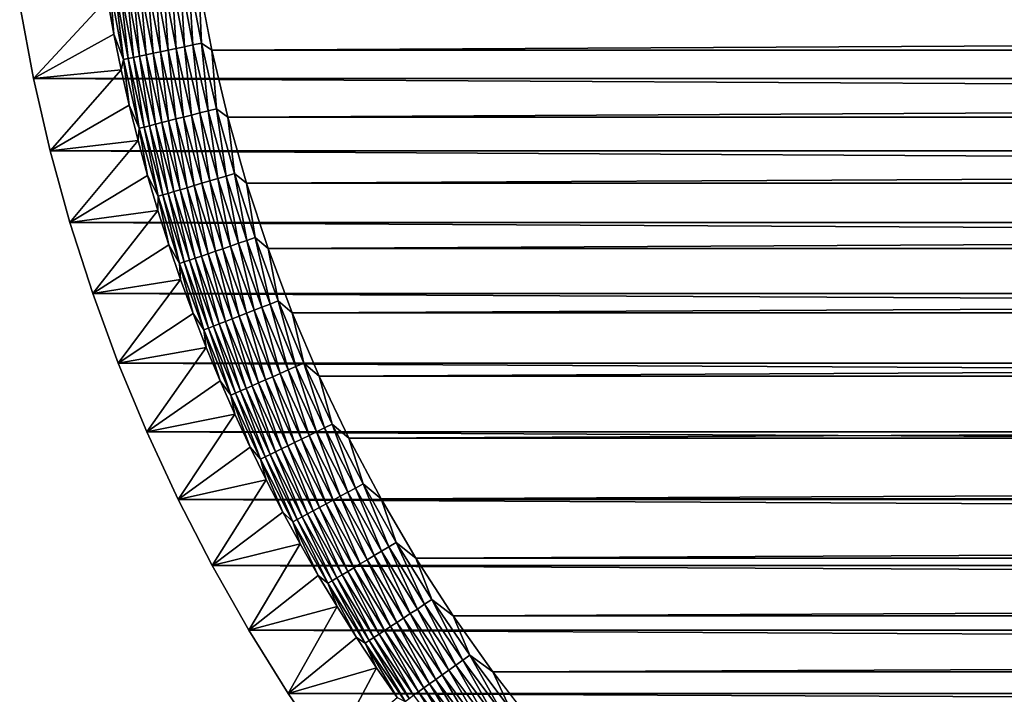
# Model space of a CAD drawing. Extents: x -260 to 260, y -882 to 882.
# Tile 2 of 234: x -260 to -222, y -851 to -824. Entities that reach past the tile are written whole.
import ezdxf

# ---------------------------------------------------------------- set-up
doc = ezdxf.new("R2010")
doc.units = 0
doc.header["$LTSCALE"] = 21.359881
for name, color, linetype in [('1', 7, 'CONTINUOUS'), ('2', 7, 'CONTINUOUS'), ('40', 7, 'CONTINUOUS'), ('59', 7, 'CONTINUOUS')]:
    doc.layers.add(name, color=color, linetype=linetype)

msp = doc.modelspace()

# ---------------------------------------------------------------- linework, layer by layer
at = {"layer": '1', "color": 7, "linetype": 'CONTINUOUS'}
for points in [[(-252.121, -825.673), (252.625, -823.067), (-252.625, -823.067), (-252.121, -825.673)], [(252.121, -825.673), (252.625, -823.067), (-252.121, -825.673), (252.121, -825.673)], [(-251.507, -828.255), (252.121, -825.673), (-252.121, -825.673), (-251.507, -828.255)], [(251.507, -828.255), (252.121, -825.673), (-251.507, -828.255), (251.507, -828.255)], [(-250.784, -830.809), (251.507, -828.255), (-251.507, -828.255), (-250.784, -830.809)], [(250.784, -830.809), (251.507, -828.255), (-250.784, -830.809), (250.784, -830.809)], [(-249.953, -833.329), (250.784, -830.809), (-250.784, -830.809), (-249.953, -833.329)], [(249.953, -833.329), (250.784, -830.809), (-249.953, -833.329), (249.953, -833.329)], [(-249.016, -835.813), (249.953, -833.329), (-249.953, -833.329), (-249.016, -835.813)], [(249.016, -835.813), (249.953, -833.329), (-249.016, -835.813), (249.016, -835.813)], [(-247.974, -838.254), (249.016, -835.813), (-249.016, -835.813), (-247.974, -838.254)], [(247.974, -838.254), (249.016, -835.813), (-247.974, -838.254), (247.974, -838.254)], [(-246.83, -840.649), (247.974, -838.254), (-247.974, -838.254), (-246.83, -840.649)], [(246.83, -840.649), (247.974, -838.254), (-246.83, -840.649), (246.83, -840.649)], [(-245.585, -842.993), (246.83, -840.649), (-246.83, -840.649), (-245.585, -842.993)], [(245.585, -842.993), (246.83, -840.649), (-245.585, -842.993), (245.585, -842.993)], [(-244.242, -845.282), (245.585, -842.993), (-245.585, -842.993), (-244.242, -845.282)], [(244.242, -845.282), (245.585, -842.993), (-244.242, -845.282), (244.242, -845.282)], [(-242.802, -847.512), (244.242, -845.282), (-244.242, -845.282), (-242.802, -847.512)], [(242.802, -847.512), (244.242, -845.282), (-242.802, -847.512), (242.802, -847.512)], [(-241.27, -849.679), (242.802, -847.512), (-242.802, -847.512), (-241.27, -849.679)], [(241.27, -849.679), (242.802, -847.512), (-241.27, -849.679), (241.27, -849.679)], [(-239.646, -851.779), (241.27, -849.679), (-241.27, -849.679), (-239.646, -851.779)], [(239.646, -851.779), (241.27, -849.679), (-239.646, -851.779), (239.646, -851.779)]]:
    msp.add_3dface(points, dxfattribs=at)
at = {"layer": '2', "color": 7, "linetype": 'CONTINUOUS'}
for points in [[(-259.008, -826.76, -9), (-259.54, -823.937, -9), (259.008, -826.76, -9), (-259.008, -826.76, -9)], [(259.008, -826.76, -9), (-259.54, -823.937, -9), (259.54, -823.937, -9), (259.008, -826.76, -9)], [(-258.361, -829.558, -9), (-259.008, -826.76, -9), (258.361, -829.558, -9), (-258.361, -829.558, -9)], [(258.361, -829.558, -9), (-259.008, -826.76, -9), (259.008, -826.76, -9), (258.361, -829.558, -9)], [(-257.599, -832.327, -9), (-258.361, -829.558, -9), (257.599, -832.327, -9), (-257.599, -832.327, -9)], [(257.599, -832.327, -9), (-258.361, -829.558, -9), (258.361, -829.558, -9), (257.599, -832.327, -9)], [(-256.722, -835.062, -9), (-257.599, -832.327, -9), (256.722, -835.063, -9), (-256.722, -835.062, -9)], [(256.722, -835.063, -9), (-257.599, -832.327, -9), (257.599, -832.327, -9), (256.722, -835.063, -9)], [(-255.734, -837.759, -9), (-256.722, -835.062, -9), (255.734, -837.759, -9), (-255.734, -837.759, -9)], [(255.734, -837.759, -9), (-256.722, -835.062, -9), (256.722, -835.063, -9), (255.734, -837.759, -9)], [(-254.635, -840.413, -9), (-255.734, -837.759, -9), (254.635, -840.413, -9), (-254.635, -840.413, -9)], [(254.635, -840.413, -9), (-255.734, -837.759, -9), (255.734, -837.759, -9), (254.635, -840.413, -9)], [(-253.427, -843.018, -9), (-254.635, -840.413, -9), (253.427, -843.019, -9), (-253.427, -843.018, -9)], [(253.427, -843.019, -9), (-254.635, -840.413, -9), (254.635, -840.413, -9), (253.427, -843.019, -9)], [(-252.112, -845.572, -9), (-253.427, -843.018, -9), (252.112, -845.572, -9), (-252.112, -845.572, -9)], [(252.112, -845.572, -9), (-253.427, -843.018, -9), (253.427, -843.019, -9), (252.112, -845.572, -9)], [(-250.693, -848.069, -9), (-252.112, -845.572, -9), (250.693, -848.069, -9), (-250.693, -848.069, -9)], [(250.693, -848.069, -9), (-252.112, -845.572, -9), (252.112, -845.572, -9), (250.693, -848.069, -9)], [(-249.172, -850.506, -9), (-250.693, -848.069, -9), (249.172, -850.506, -9), (-249.172, -850.506, -9)], [(249.172, -850.506, -9), (-250.693, -848.069, -9), (250.693, -848.069, -9), (249.172, -850.506, -9)], [(-247.552, -852.877, -9), (-249.172, -850.506, -9), (247.552, -852.877, -9), (-247.552, -852.877, -9)], [(247.552, -852.877, -9), (-249.172, -850.506, -9), (249.172, -850.506, -9), (247.552, -852.877, -9)]]:
    msp.add_3dface(points, dxfattribs=at)
at = {"layer": '40', "color": 7, "linetype": 'CONTINUOUS'}
for points in [[(-259.54, -823.937, -9), (-259.008, -826.76, -9), (-256.154, -823.672, -2.215), (-259.54, -823.937, -9)], [(-256.154, -823.672, -2.215), (-259.008, -826.76, -9), (-255.902, -825.052, -2.215), (-256.154, -823.672, -2.215)], [(-255.902, -825.052, -2.215), (-259.008, -826.76, -9), (-255.621, -826.427, -2.215), (-255.902, -825.052, -2.215)], [(-259.008, -826.76, -9), (-258.361, -829.558, -9), (-255.621, -826.427, -2.215), (-259.008, -826.76, -9)], [(-255.621, -826.427, -2.215), (-258.361, -829.558, -9), (-255.311, -827.795, -2.215), (-255.621, -826.427, -2.215)], [(-255.311, -827.795, -2.215), (-258.361, -829.558, -9), (-254.971, -829.157, -2.215), (-255.311, -827.795, -2.215)], [(-258.361, -829.558, -9), (-257.599, -832.327, -9), (-254.971, -829.157, -2.215), (-258.361, -829.558, -9)], [(-254.971, -829.157, -2.215), (-257.599, -832.327, -9), (-254.604, -830.511, -2.215), (-254.971, -829.157, -2.215)], [(-254.604, -830.511, -2.215), (-257.599, -832.327, -9), (-254.207, -831.857, -2.215), (-254.604, -830.511, -2.215)], [(-257.599, -832.327, -9), (-256.722, -835.062, -9), (-254.207, -831.857, -2.215), (-257.599, -832.327, -9)], [(-254.207, -831.857, -2.215), (-256.722, -835.062, -9), (-253.782, -833.194, -2.215), (-254.207, -831.857, -2.215)], [(-253.782, -833.194, -2.215), (-256.722, -835.062, -9), (-253.328, -834.522, -2.215), (-253.782, -833.194, -2.215)], [(-256.722, -835.062, -9), (-255.734, -837.759, -9), (-253.328, -834.522, -2.215), (-256.722, -835.062, -9)], [(-253.328, -834.522, -2.215), (-255.734, -837.759, -9), (-252.847, -835.84, -2.215), (-253.328, -834.522, -2.215)], [(-252.847, -835.84, -2.215), (-255.734, -837.759, -9), (-252.338, -837.147, -2.215), (-252.847, -835.84, -2.215)], [(-255.734, -837.759, -9), (-254.635, -840.413, -9), (-252.338, -837.147, -2.215), (-255.734, -837.759, -9)], [(-252.338, -837.147, -2.215), (-254.635, -840.413, -9), (-251.801, -838.444, -2.215), (-252.338, -837.147, -2.215)], [(-251.801, -838.444, -2.215), (-254.635, -840.413, -9), (-251.236, -839.729, -2.215), (-251.801, -838.444, -2.215)], [(-254.635, -840.413, -9), (-253.427, -843.018, -9), (-251.236, -839.729, -2.215), (-254.635, -840.413, -9)], [(-251.236, -839.729, -2.215), (-253.427, -843.018, -9), (-250.645, -841.001, -2.215), (-251.236, -839.729, -2.215)], [(-250.645, -841.001, -2.215), (-253.427, -843.018, -9), (-250.026, -842.26, -2.215), (-250.645, -841.001, -2.215)], [(-253.427, -843.018, -9), (-252.112, -845.572, -9), (-250.026, -842.26, -2.215), (-253.427, -843.018, -9)], [(-250.026, -842.26, -2.215), (-252.112, -845.572, -9), (-249.381, -843.507, -2.215), (-250.026, -842.26, -2.215)], [(-249.381, -843.507, -2.215), (-252.112, -845.572, -9), (-248.71, -844.739, -2.215), (-249.381, -843.507, -2.215)], [(-252.112, -845.572, -9), (-250.693, -848.069, -9), (-248.71, -844.739, -2.215), (-252.112, -845.572, -9)], [(-248.71, -844.739, -2.215), (-250.693, -848.069, -9), (-248.013, -845.956, -2.215), (-248.71, -844.739, -2.215)], [(-248.013, -845.956, -2.215), (-250.693, -848.069, -9), (-247.29, -847.159, -2.215), (-248.013, -845.956, -2.215)], [(-250.693, -848.069, -9), (-249.172, -850.506, -9), (-247.29, -847.159, -2.215), (-250.693, -848.069, -9)], [(-247.29, -847.159, -2.215), (-249.172, -850.506, -9), (-246.542, -848.346, -2.215), (-247.29, -847.159, -2.215)], [(-246.542, -848.346, -2.215), (-249.172, -850.506, -9), (-245.768, -849.517, -2.215), (-246.542, -848.346, -2.215)], [(-249.172, -850.506, -9), (-247.552, -852.877, -9), (-245.768, -849.517, -2.215), (-249.172, -850.506, -9)], [(-245.768, -849.517, -2.215), (-247.552, -852.877, -9), (-244.97, -850.671, -2.215), (-245.768, -849.517, -2.215)]]:
    msp.add_3dface(points, dxfattribs=at)
at = {"layer": '59', "color": 7, "linetype": 'CONTINUOUS'}
for points in [[(-252.855, -825.47, -0.057), (-253.004, -822.847, -0.014), (-253.338, -822.902, -0.057), (-252.855, -825.47, -0.057)], [(-252.524, -825.4, -0.014), (-252.625, -823.067), (-253.004, -822.847, -0.014), (-252.524, -825.4, -0.014)], [(-252.524, -825.4, -0.014), (-253.004, -822.847, -0.014), (-252.855, -825.47, -0.057), (-252.524, -825.4, -0.014)], [(-255.141, -825.949, -1.367), (-255.41, -823.248, -1.12), (-255.642, -823.287, -1.367), (-255.141, -825.949, -1.367)], [(-254.911, -825.901, -1.12), (-255.158, -823.206, -0.894), (-255.41, -823.248, -1.12), (-254.911, -825.901, -1.12)], [(-254.911, -825.901, -1.12), (-255.41, -823.248, -1.12), (-255.141, -825.949, -1.367), (-254.911, -825.901, -1.12)], [(-254.661, -825.848, -0.894), (-254.888, -823.161, -0.69), (-255.158, -823.206, -0.894), (-254.661, -825.848, -0.894)], [(-254.661, -825.848, -0.894), (-255.158, -823.206, -0.894), (-254.911, -825.901, -1.12), (-254.661, -825.848, -0.894)], [(-254.393, -825.792, -0.69), (-254.602, -823.113, -0.511), (-254.888, -823.161, -0.69), (-254.393, -825.792, -0.69)], [(-254.393, -825.792, -0.69), (-254.888, -823.161, -0.69), (-254.661, -825.848, -0.894), (-254.393, -825.792, -0.69)], [(-254.109, -825.732, -0.511), (-254.301, -823.063, -0.357), (-254.602, -823.113, -0.511), (-254.109, -825.732, -0.511)], [(-254.109, -825.732, -0.511), (-254.602, -823.113, -0.511), (-254.393, -825.792, -0.69), (-254.109, -825.732, -0.511)], [(-253.811, -825.67, -0.357), (-253.989, -823.011, -0.229), (-254.301, -823.063, -0.357), (-253.811, -825.67, -0.357)], [(-253.811, -825.67, -0.357), (-254.301, -823.063, -0.357), (-254.109, -825.732, -0.511), (-253.811, -825.67, -0.357)], [(-253.501, -825.605, -0.229), (-253.667, -822.957, -0.129), (-253.989, -823.011, -0.229), (-253.501, -825.605, -0.229)], [(-253.501, -825.605, -0.229), (-253.989, -823.011, -0.229), (-253.811, -825.67, -0.357), (-253.501, -825.605, -0.229)], [(-253.181, -825.538, -0.129), (-253.338, -822.902, -0.057), (-253.667, -822.957, -0.129), (-253.181, -825.538, -0.129)], [(-253.181, -825.538, -0.129), (-253.667, -822.957, -0.129), (-253.501, -825.605, -0.229), (-253.181, -825.538, -0.129)], [(-252.855, -825.47, -0.057), (-253.338, -822.902, -0.057), (-253.181, -825.538, -0.129), (-252.855, -825.47, -0.057)], [(-252.121, -825.673), (-252.625, -823.067), (-252.524, -825.4, -0.014), (-252.121, -825.673)], [(-256.154, -823.672, -2.215), (-255.902, -825.052, -2.215), (-256.04, -823.353, -1.917), (-256.154, -823.672, -2.215)], [(-255.536, -826.032, -1.917), (-255.853, -823.322, -1.633), (-256.04, -823.353, -1.917), (-255.536, -826.032, -1.917)], [(-255.902, -825.052, -2.215), (-255.536, -826.032, -1.917), (-256.04, -823.353, -1.917), (-255.902, -825.052, -2.215)], [(-255.35, -825.993, -1.633), (-255.642, -823.287, -1.367), (-255.853, -823.322, -1.633), (-255.35, -825.993, -1.633)], [(-255.35, -825.993, -1.633), (-255.853, -823.322, -1.633), (-255.536, -826.032, -1.917), (-255.35, -825.993, -1.633)], [(-255.141, -825.949, -1.367), (-255.642, -823.287, -1.367), (-255.35, -825.993, -1.633), (-255.141, -825.949, -1.367)], [(-255.902, -825.052, -2.215), (-255.621, -826.427, -2.215), (-255.536, -826.032, -1.917), (-255.902, -825.052, -2.215)], [(-252.59, -828.097, -0.129), (-252.855, -825.47, -0.057), (-253.181, -825.538, -0.129), (-252.59, -828.097, -0.129)], [(-252.266, -828.015, -0.057), (-252.524, -825.4, -0.014), (-252.855, -825.47, -0.057), (-252.266, -828.015, -0.057)], [(-252.266, -828.015, -0.057), (-252.855, -825.47, -0.057), (-252.59, -828.097, -0.129), (-252.266, -828.015, -0.057)], [(-251.938, -827.932, -0.014), (-252.121, -825.673), (-252.524, -825.4, -0.014), (-251.938, -827.932, -0.014)], [(-251.938, -827.932, -0.014), (-252.524, -825.4, -0.014), (-252.266, -828.015, -0.057), (-251.938, -827.932, -0.014)], [(-254.531, -828.588, -1.367), (-254.911, -825.901, -1.12), (-255.141, -825.949, -1.367), (-254.531, -828.588, -1.367)], [(-254.303, -828.53, -1.12), (-254.661, -825.848, -0.894), (-254.911, -825.901, -1.12), (-254.303, -828.53, -1.12)], [(-254.303, -828.53, -1.12), (-254.911, -825.901, -1.12), (-254.531, -828.588, -1.367), (-254.303, -828.53, -1.12)], [(-254.055, -828.468, -0.894), (-254.393, -825.792, -0.69), (-254.661, -825.848, -0.894), (-254.055, -828.468, -0.894)], [(-254.055, -828.468, -0.894), (-254.661, -825.848, -0.894), (-254.303, -828.53, -1.12), (-254.055, -828.468, -0.894)], [(-253.789, -828.4, -0.69), (-254.109, -825.732, -0.511), (-254.393, -825.792, -0.69), (-253.789, -828.4, -0.69)], [(-253.789, -828.4, -0.69), (-254.393, -825.792, -0.69), (-254.055, -828.468, -0.894), (-253.789, -828.4, -0.69)], [(-253.508, -828.329, -0.511), (-253.811, -825.67, -0.357), (-254.109, -825.732, -0.511), (-253.508, -828.329, -0.511)], [(-253.508, -828.329, -0.511), (-254.109, -825.732, -0.511), (-253.789, -828.4, -0.69), (-253.508, -828.329, -0.511)], [(-253.213, -828.254, -0.357), (-253.501, -825.605, -0.229), (-253.811, -825.67, -0.357), (-253.213, -828.254, -0.357)], [(-253.213, -828.254, -0.357), (-253.811, -825.67, -0.357), (-253.508, -828.329, -0.511), (-253.213, -828.254, -0.357)], [(-252.906, -828.177, -0.229), (-253.181, -825.538, -0.129), (-253.501, -825.605, -0.229), (-252.906, -828.177, -0.229)], [(-252.906, -828.177, -0.229), (-253.501, -825.605, -0.229), (-253.213, -828.254, -0.357), (-252.906, -828.177, -0.229)], [(-252.59, -828.097, -0.129), (-253.181, -825.538, -0.129), (-252.906, -828.177, -0.229), (-252.59, -828.097, -0.129)], [(-251.507, -828.255), (-252.121, -825.673), (-251.938, -827.932, -0.014), (-251.507, -828.255)], [(-255.621, -826.427, -2.215), (-255.311, -827.795, -2.215), (-255.536, -826.032, -1.917), (-255.621, -826.427, -2.215)], [(-254.922, -828.687, -1.917), (-255.35, -825.993, -1.633), (-255.536, -826.032, -1.917), (-254.922, -828.687, -1.917)], [(-255.311, -827.795, -2.215), (-254.922, -828.687, -1.917), (-255.536, -826.032, -1.917), (-255.311, -827.795, -2.215)], [(-254.738, -828.641, -1.633), (-255.141, -825.949, -1.367), (-255.35, -825.993, -1.633), (-254.738, -828.641, -1.633)], [(-254.738, -828.641, -1.633), (-255.35, -825.993, -1.633), (-254.922, -828.687, -1.917), (-254.738, -828.641, -1.633)], [(-254.531, -828.588, -1.367), (-255.141, -825.949, -1.367), (-254.738, -828.641, -1.633), (-254.531, -828.588, -1.367)], [(-255.311, -827.795, -2.215), (-254.971, -829.157, -2.215), (-254.922, -828.687, -1.917), (-255.311, -827.795, -2.215)], [(-252.508, -830.812, -0.357), (-252.906, -828.177, -0.229), (-253.213, -828.254, -0.357), (-252.508, -830.812, -0.357)], [(-252.205, -830.722, -0.229), (-252.59, -828.097, -0.129), (-252.906, -828.177, -0.229), (-252.205, -830.722, -0.229)], [(-252.205, -830.722, -0.229), (-252.906, -828.177, -0.229), (-252.508, -830.812, -0.357), (-252.205, -830.722, -0.229)], [(-251.892, -830.628, -0.129), (-252.266, -828.015, -0.057), (-252.59, -828.097, -0.129), (-251.892, -830.628, -0.129)], [(-251.892, -830.628, -0.129), (-252.59, -828.097, -0.129), (-252.205, -830.722, -0.229), (-251.892, -830.628, -0.129)], [(-251.573, -830.533, -0.057), (-251.938, -827.932, -0.014), (-252.266, -828.015, -0.057), (-251.573, -830.533, -0.057)], [(-251.573, -830.533, -0.057), (-252.266, -828.015, -0.057), (-251.892, -830.628, -0.129), (-251.573, -830.533, -0.057)], [(-251.248, -830.437, -0.014), (-251.507, -828.255), (-251.938, -827.932, -0.014), (-251.248, -830.437, -0.014)], [(-251.248, -830.437, -0.014), (-251.938, -827.932, -0.014), (-251.573, -830.533, -0.057), (-251.248, -830.437, -0.014)], [(-253.812, -831.2, -1.367), (-254.303, -828.53, -1.12), (-254.531, -828.588, -1.367), (-253.812, -831.2, -1.367)], [(-253.586, -831.133, -1.12), (-254.055, -828.468, -0.894), (-254.303, -828.53, -1.12), (-253.586, -831.133, -1.12)], [(-253.586, -831.133, -1.12), (-254.303, -828.53, -1.12), (-253.812, -831.2, -1.367), (-253.586, -831.133, -1.12)], [(-253.341, -831.06, -0.894), (-253.789, -828.4, -0.69), (-254.055, -828.468, -0.894), (-253.341, -831.06, -0.894)], [(-253.341, -831.06, -0.894), (-254.055, -828.468, -0.894), (-253.586, -831.133, -1.12), (-253.341, -831.06, -0.894)], [(-253.079, -830.982, -0.69), (-253.508, -828.329, -0.511), (-253.789, -828.4, -0.69), (-253.079, -830.982, -0.69)], [(-253.079, -830.982, -0.69), (-253.789, -828.4, -0.69), (-253.341, -831.06, -0.894), (-253.079, -830.982, -0.69)], [(-252.8, -830.899, -0.511), (-253.213, -828.254, -0.357), (-253.508, -828.329, -0.511), (-252.8, -830.899, -0.511)], [(-252.8, -830.899, -0.511), (-253.508, -828.329, -0.511), (-253.079, -830.982, -0.69), (-252.8, -830.899, -0.511)], [(-252.508, -830.812, -0.357), (-253.213, -828.254, -0.357), (-252.8, -830.899, -0.511), (-252.508, -830.812, -0.357)], [(-250.784, -830.809), (-251.507, -828.255), (-251.248, -830.437, -0.014), (-250.784, -830.809)], [(-254.971, -829.157, -2.215), (-254.604, -830.511, -2.215), (-254.922, -828.687, -1.917), (-254.971, -829.157, -2.215)], [(-254.198, -831.315, -1.917), (-254.738, -828.641, -1.633), (-254.922, -828.687, -1.917), (-254.198, -831.315, -1.917)], [(-254.604, -830.511, -2.215), (-254.198, -831.315, -1.917), (-254.922, -828.687, -1.917), (-254.604, -830.511, -2.215)], [(-254.016, -831.261, -1.633), (-254.531, -828.588, -1.367), (-254.738, -828.641, -1.633), (-254.016, -831.261, -1.633)], [(-254.016, -831.261, -1.633), (-254.738, -828.641, -1.633), (-254.198, -831.315, -1.917), (-254.016, -831.261, -1.633)], [(-253.812, -831.2, -1.367), (-254.531, -828.588, -1.367), (-254.016, -831.261, -1.633), (-253.812, -831.2, -1.367)], [(-250.776, -833.021, -0.057), (-251.248, -830.437, -0.014), (-251.573, -830.533, -0.057), (-250.776, -833.021, -0.057)], [(-250.456, -832.911, -0.014), (-250.784, -830.809), (-251.248, -830.437, -0.014), (-250.456, -832.911, -0.014)], [(-250.456, -832.911, -0.014), (-251.248, -830.437, -0.014), (-250.776, -833.021, -0.057), (-250.456, -832.911, -0.014)], [(-254.604, -830.511, -2.215), (-254.207, -831.857, -2.215), (-254.198, -831.315, -1.917), (-254.604, -830.511, -2.215)], [(-251.987, -833.437, -0.511), (-252.508, -830.812, -0.357), (-252.8, -830.899, -0.511), (-251.987, -833.437, -0.511)], [(-251.699, -833.338, -0.357), (-252.205, -830.722, -0.229), (-252.508, -830.812, -0.357), (-251.699, -833.338, -0.357)], [(-251.699, -833.338, -0.357), (-252.508, -830.812, -0.357), (-251.987, -833.437, -0.511), (-251.699, -833.338, -0.357)], [(-251.4, -833.235, -0.229), (-251.892, -830.628, -0.129), (-252.205, -830.722, -0.229), (-251.4, -833.235, -0.229)], [(-251.4, -833.235, -0.229), (-252.205, -830.722, -0.229), (-251.699, -833.338, -0.357), (-251.4, -833.235, -0.229)], [(-251.091, -833.129, -0.129), (-251.573, -830.533, -0.057), (-251.892, -830.628, -0.129), (-251.091, -833.129, -0.129)], [(-251.091, -833.129, -0.129), (-251.892, -830.628, -0.129), (-251.4, -833.235, -0.229), (-251.091, -833.129, -0.129)], [(-250.776, -833.021, -0.057), (-251.573, -830.533, -0.057), (-251.091, -833.129, -0.129), (-250.776, -833.021, -0.057)], [(-249.953, -833.329), (-250.784, -830.809), (-250.456, -832.911, -0.014), (-249.953, -833.329)], [(-253.187, -833.849, -1.633), (-253.812, -831.2, -1.367), (-254.016, -831.261, -1.633), (-253.187, -833.849, -1.633)], [(-252.985, -833.78, -1.367), (-253.586, -831.133, -1.12), (-253.812, -831.2, -1.367), (-252.985, -833.78, -1.367)], [(-252.985, -833.78, -1.367), (-253.812, -831.2, -1.367), (-253.187, -833.849, -1.633), (-252.985, -833.78, -1.367)], [(-252.763, -833.703, -1.12), (-253.341, -831.06, -0.894), (-253.586, -831.133, -1.12), (-252.763, -833.703, -1.12)], [(-252.763, -833.703, -1.12), (-253.586, -831.133, -1.12), (-252.985, -833.78, -1.367), (-252.763, -833.703, -1.12)], [(-252.521, -833.62, -0.894), (-253.079, -830.982, -0.69), (-253.341, -831.06, -0.894), (-252.521, -833.62, -0.894)], [(-252.521, -833.62, -0.894), (-253.341, -831.06, -0.894), (-252.763, -833.703, -1.12), (-252.521, -833.62, -0.894)], [(-252.262, -833.531, -0.69), (-252.8, -830.899, -0.511), (-253.079, -830.982, -0.69), (-252.262, -833.531, -0.69)], [(-252.262, -833.531, -0.69), (-253.079, -830.982, -0.69), (-252.521, -833.62, -0.894), (-252.262, -833.531, -0.69)], [(-251.987, -833.437, -0.511), (-252.8, -830.899, -0.511), (-252.262, -833.531, -0.69), (-251.987, -833.437, -0.511)], [(-254.207, -831.857, -2.215), (-253.782, -833.194, -2.215), (-254.198, -831.315, -1.917), (-254.207, -831.857, -2.215)], [(-253.367, -833.911, -1.917), (-254.016, -831.261, -1.633), (-254.198, -831.315, -1.917), (-253.367, -833.911, -1.917)], [(-253.782, -833.194, -2.215), (-253.367, -833.911, -1.917), (-254.198, -831.315, -1.917), (-253.782, -833.194, -2.215)], [(-253.187, -833.849, -1.633), (-254.016, -831.261, -1.633), (-253.367, -833.911, -1.917), (-253.187, -833.849, -1.633)], [(-250.491, -835.714, -0.229), (-251.091, -833.129, -0.129), (-251.4, -833.235, -0.229), (-250.491, -835.714, -0.229)], [(-250.187, -835.595, -0.129), (-250.776, -833.021, -0.057), (-251.091, -833.129, -0.129), (-250.187, -835.595, -0.129)], [(-250.187, -835.595, -0.129), (-251.091, -833.129, -0.129), (-250.491, -835.714, -0.229), (-250.187, -835.595, -0.129)], [(-249.877, -835.474, -0.057), (-250.456, -832.911, -0.014), (-250.776, -833.021, -0.057), (-249.877, -835.474, -0.057)], [(-249.877, -835.474, -0.057), (-250.776, -833.021, -0.057), (-250.187, -835.595, -0.129), (-249.877, -835.474, -0.057)], [(-249.561, -835.351, -0.014), (-249.953, -833.329), (-250.456, -832.911, -0.014), (-249.561, -835.351, -0.014)], [(-249.561, -835.351, -0.014), (-250.456, -832.911, -0.014), (-249.877, -835.474, -0.057), (-249.561, -835.351, -0.014)], [(-253.782, -833.194, -2.215), (-253.328, -834.522, -2.215), (-253.367, -833.911, -1.917), (-253.782, -833.194, -2.215)], [(-251.34, -836.045, -0.69), (-251.987, -833.437, -0.511), (-252.262, -833.531, -0.69), (-251.34, -836.045, -0.69)], [(-251.07, -835.939, -0.511), (-251.699, -833.338, -0.357), (-251.987, -833.437, -0.511), (-251.07, -835.939, -0.511)], [(-251.07, -835.939, -0.511), (-251.987, -833.437, -0.511), (-251.34, -836.045, -0.69), (-251.07, -835.939, -0.511)], [(-250.786, -835.829, -0.357), (-251.4, -833.235, -0.229), (-251.699, -833.338, -0.357), (-250.786, -835.829, -0.357)], [(-250.786, -835.829, -0.357), (-251.699, -833.338, -0.357), (-251.07, -835.939, -0.511), (-250.786, -835.829, -0.357)], [(-250.491, -835.714, -0.229), (-251.4, -833.235, -0.229), (-250.786, -835.829, -0.357), (-250.491, -835.714, -0.229)], [(-249.016, -835.813), (-249.953, -833.329), (-249.561, -835.351, -0.014), (-249.016, -835.813)], [(-252.429, -836.47, -1.917), (-253.187, -833.849, -1.633), (-253.367, -833.911, -1.917), (-252.429, -836.47, -1.917)], [(-252.252, -836.4, -1.633), (-252.985, -833.78, -1.367), (-253.187, -833.849, -1.633), (-252.252, -836.4, -1.633)], [(-252.252, -836.4, -1.633), (-253.187, -833.849, -1.633), (-252.429, -836.47, -1.917), (-252.252, -836.4, -1.633)], [(-252.053, -836.323, -1.367), (-252.763, -833.703, -1.12), (-252.985, -833.78, -1.367), (-252.053, -836.323, -1.367)], [(-252.053, -836.323, -1.367), (-252.985, -833.78, -1.367), (-252.252, -836.4, -1.633), (-252.053, -836.323, -1.367)], [(-251.834, -836.237, -1.12), (-252.521, -833.62, -0.894), (-252.763, -833.703, -1.12), (-251.834, -836.237, -1.12)], [(-251.834, -836.237, -1.12), (-252.763, -833.703, -1.12), (-252.053, -836.323, -1.367), (-251.834, -836.237, -1.12)], [(-251.595, -836.144, -0.894), (-252.262, -833.531, -0.69), (-252.521, -833.62, -0.894), (-251.595, -836.144, -0.894)], [(-251.595, -836.144, -0.894), (-252.521, -833.62, -0.894), (-251.834, -836.237, -1.12), (-251.595, -836.144, -0.894)], [(-251.34, -836.045, -0.69), (-252.262, -833.531, -0.69), (-251.595, -836.144, -0.894), (-251.34, -836.045, -0.69)], [(-253.328, -834.522, -2.215), (-252.847, -835.84, -2.215), (-253.367, -833.911, -1.917), (-253.328, -834.522, -2.215)], [(-252.847, -835.84, -2.215), (-252.429, -836.47, -1.917), (-253.367, -833.911, -1.917), (-252.847, -835.84, -2.215)], [(-248.877, -837.887, -0.057), (-249.561, -835.351, -0.014), (-249.877, -835.474, -0.057), (-248.877, -837.887, -0.057)], [(-248.567, -837.751, -0.014), (-249.016, -835.813), (-249.561, -835.351, -0.014), (-248.567, -837.751, -0.014)], [(-248.567, -837.751, -0.014), (-249.561, -835.351, -0.014), (-248.877, -837.887, -0.057), (-248.567, -837.751, -0.014)], [(-249.771, -838.279, -0.357), (-250.491, -835.714, -0.229), (-250.786, -835.829, -0.357), (-249.771, -838.279, -0.357)], [(-249.481, -838.152, -0.229), (-250.187, -835.595, -0.129), (-250.491, -835.714, -0.229), (-249.481, -838.152, -0.229)], [(-249.481, -838.152, -0.229), (-250.491, -835.714, -0.229), (-249.771, -838.279, -0.357), (-249.481, -838.152, -0.229)], [(-249.182, -838.021, -0.129), (-249.877, -835.474, -0.057), (-250.187, -835.595, -0.129), (-249.182, -838.021, -0.129)], [(-249.182, -838.021, -0.129), (-250.187, -835.595, -0.129), (-249.481, -838.152, -0.229), (-249.182, -838.021, -0.129)], [(-248.877, -837.887, -0.057), (-249.877, -835.474, -0.057), (-249.182, -838.021, -0.129), (-248.877, -837.887, -0.057)], [(-252.847, -835.84, -2.215), (-252.338, -837.147, -2.215), (-252.429, -836.47, -1.917), (-252.847, -835.84, -2.215)], [(-250.801, -838.731, -1.12), (-251.595, -836.144, -0.894), (-251.834, -836.237, -1.12), (-250.801, -838.731, -1.12)], [(-250.567, -838.628, -0.894), (-251.34, -836.045, -0.69), (-251.595, -836.144, -0.894), (-250.567, -838.628, -0.894)], [(-250.567, -838.628, -0.894), (-251.595, -836.144, -0.894), (-250.801, -838.731, -1.12), (-250.567, -838.628, -0.894)], [(-250.316, -838.518, -0.69), (-251.07, -835.939, -0.511), (-251.34, -836.045, -0.69), (-250.316, -838.518, -0.69)], [(-250.316, -838.518, -0.69), (-251.34, -836.045, -0.69), (-250.567, -838.628, -0.894), (-250.316, -838.518, -0.69)], [(-250.05, -838.402, -0.511), (-250.786, -835.829, -0.357), (-251.07, -835.939, -0.511), (-250.05, -838.402, -0.511)], [(-250.05, -838.402, -0.511), (-251.07, -835.939, -0.511), (-250.316, -838.518, -0.69), (-250.05, -838.402, -0.511)], [(-249.771, -838.279, -0.357), (-250.786, -835.829, -0.357), (-250.05, -838.402, -0.511), (-249.771, -838.279, -0.357)], [(-247.974, -838.254), (-249.016, -835.813), (-248.567, -837.751, -0.014), (-247.974, -838.254)], [(-251.386, -838.988, -1.917), (-252.252, -836.4, -1.633), (-252.429, -836.47, -1.917), (-251.386, -838.988, -1.917)], [(-252.338, -837.147, -2.215), (-251.801, -838.444, -2.215), (-252.429, -836.47, -1.917), (-252.338, -837.147, -2.215)], [(-251.801, -838.444, -2.215), (-251.386, -838.988, -1.917), (-252.429, -836.47, -1.917), (-251.801, -838.444, -2.215)], [(-251.212, -838.911, -1.633), (-252.053, -836.323, -1.367), (-252.252, -836.4, -1.633), (-251.212, -838.911, -1.633)], [(-251.212, -838.911, -1.633), (-252.252, -836.4, -1.633), (-251.386, -838.988, -1.917), (-251.212, -838.911, -1.633)], [(-251.016, -838.826, -1.367), (-251.834, -836.237, -1.12), (-252.053, -836.323, -1.367), (-251.016, -838.826, -1.367)], [(-251.016, -838.826, -1.367), (-252.053, -836.323, -1.367), (-251.212, -838.911, -1.633), (-251.016, -838.826, -1.367)], [(-250.801, -838.731, -1.12), (-251.834, -836.237, -1.12), (-251.016, -838.826, -1.367), (-250.801, -838.731, -1.12)], [(-248.371, -840.547, -0.229), (-249.182, -838.021, -0.129), (-249.481, -838.152, -0.229), (-248.371, -840.547, -0.229)], [(-248.078, -840.404, -0.129), (-248.877, -837.887, -0.057), (-249.182, -838.021, -0.129), (-248.078, -840.404, -0.129)], [(-248.078, -840.404, -0.129), (-249.182, -838.021, -0.129), (-248.371, -840.547, -0.229), (-248.078, -840.404, -0.129)], [(-247.778, -840.257, -0.057), (-248.567, -837.751, -0.014), (-248.877, -837.887, -0.057), (-247.778, -840.257, -0.057)], [(-247.778, -840.257, -0.057), (-248.877, -837.887, -0.057), (-248.078, -840.404, -0.129), (-247.778, -840.257, -0.057)], [(-247.474, -840.109, -0.014), (-247.974, -838.254), (-248.567, -837.751, -0.014), (-247.474, -840.109, -0.014)], [(-247.474, -840.109, -0.014), (-248.567, -837.751, -0.014), (-247.778, -840.257, -0.057), (-247.474, -840.109, -0.014)], [(-251.801, -838.444, -2.215), (-251.236, -839.729, -2.215), (-251.386, -838.988, -1.917), (-251.801, -838.444, -2.215)], [(-249.19, -840.947, -0.69), (-250.05, -838.402, -0.511), (-250.316, -838.518, -0.69), (-249.19, -840.947, -0.69)], [(-248.929, -840.82, -0.511), (-249.771, -838.279, -0.357), (-250.05, -838.402, -0.511), (-248.929, -840.82, -0.511)], [(-248.929, -840.82, -0.511), (-250.05, -838.402, -0.511), (-249.19, -840.947, -0.69), (-248.929, -840.82, -0.511)], [(-248.656, -840.686, -0.357), (-249.481, -838.152, -0.229), (-249.771, -838.279, -0.357), (-248.656, -840.686, -0.357)], [(-248.656, -840.686, -0.357), (-249.771, -838.279, -0.357), (-248.929, -840.82, -0.511), (-248.656, -840.686, -0.357)], [(-248.371, -840.547, -0.229), (-249.481, -838.152, -0.229), (-248.656, -840.686, -0.357), (-248.371, -840.547, -0.229)], [(-246.83, -840.649), (-247.974, -838.254), (-247.474, -840.109, -0.014), (-246.83, -840.649)], [(-250.069, -841.377, -1.633), (-251.016, -838.826, -1.367), (-251.212, -838.911, -1.633), (-250.069, -841.377, -1.633)], [(-249.877, -841.283, -1.367), (-250.801, -838.731, -1.12), (-251.016, -838.826, -1.367), (-249.877, -841.283, -1.367)], [(-249.877, -841.283, -1.367), (-251.016, -838.826, -1.367), (-250.069, -841.377, -1.633), (-249.877, -841.283, -1.367)], [(-249.666, -841.18, -1.12), (-250.567, -838.628, -0.894), (-250.801, -838.731, -1.12), (-249.666, -841.18, -1.12)], [(-249.666, -841.18, -1.12), (-250.801, -838.731, -1.12), (-249.877, -841.283, -1.367), (-249.666, -841.18, -1.12)], [(-249.436, -841.068, -0.894), (-250.316, -838.518, -0.69), (-250.567, -838.628, -0.894), (-249.436, -841.068, -0.894)], [(-249.436, -841.068, -0.894), (-250.567, -838.628, -0.894), (-249.666, -841.18, -1.12), (-249.436, -841.068, -0.894)], [(-249.19, -840.947, -0.69), (-250.316, -838.518, -0.69), (-249.436, -841.068, -0.894), (-249.19, -840.947, -0.69)], [(-250.239, -841.46, -1.917), (-251.212, -838.911, -1.633), (-251.386, -838.988, -1.917), (-250.239, -841.46, -1.917)], [(-251.236, -839.729, -2.215), (-250.645, -841.001, -2.215), (-251.386, -838.988, -1.917), (-251.236, -839.729, -2.215)], [(-250.645, -841.001, -2.215), (-250.239, -841.46, -1.917), (-251.386, -838.988, -1.917), (-250.645, -841.001, -2.215)], [(-250.069, -841.377, -1.633), (-251.212, -838.911, -1.633), (-250.239, -841.46, -1.917), (-250.069, -841.377, -1.633)], [(-246.876, -842.739, -0.129), (-247.778, -840.257, -0.057), (-248.078, -840.404, -0.129), (-246.876, -842.739, -0.129)], [(-246.583, -842.58, -0.057), (-247.474, -840.109, -0.014), (-247.778, -840.257, -0.057), (-246.583, -842.58, -0.057)], [(-246.583, -842.58, -0.057), (-247.778, -840.257, -0.057), (-246.876, -842.739, -0.129), (-246.583, -842.58, -0.057)], [(-246.285, -842.419, -0.014), (-246.83, -840.649), (-247.474, -840.109, -0.014), (-246.285, -842.419, -0.014)], [(-246.285, -842.419, -0.014), (-247.474, -840.109, -0.014), (-246.583, -842.58, -0.057), (-246.285, -842.419, -0.014)], [(-247.709, -843.19, -0.511), (-248.656, -840.686, -0.357), (-248.929, -840.82, -0.511), (-247.709, -843.19, -0.511)], [(-247.441, -843.045, -0.357), (-248.371, -840.547, -0.229), (-248.656, -840.686, -0.357), (-247.441, -843.045, -0.357)], [(-247.441, -843.045, -0.357), (-248.656, -840.686, -0.357), (-247.709, -843.19, -0.511), (-247.441, -843.045, -0.357)], [(-247.163, -842.894, -0.229), (-248.078, -840.404, -0.129), (-248.371, -840.547, -0.229), (-247.163, -842.894, -0.229)], [(-247.163, -842.894, -0.229), (-248.371, -840.547, -0.229), (-247.441, -843.045, -0.357), (-247.163, -842.894, -0.229)], [(-246.876, -842.739, -0.129), (-248.078, -840.404, -0.129), (-247.163, -842.894, -0.229), (-246.876, -842.739, -0.129)], [(-245.585, -842.993), (-246.83, -840.649), (-246.285, -842.419, -0.014), (-245.585, -842.993)], [(-250.645, -841.001, -2.215), (-250.026, -842.26, -2.215), (-250.239, -841.46, -1.917), (-250.645, -841.001, -2.215)], [(-248.43, -843.58, -1.12), (-249.436, -841.068, -0.894), (-249.666, -841.18, -1.12), (-248.43, -843.58, -1.12)], [(-248.205, -843.458, -0.894), (-249.19, -840.947, -0.69), (-249.436, -841.068, -0.894), (-248.205, -843.458, -0.894)], [(-248.205, -843.458, -0.894), (-249.436, -841.068, -0.894), (-248.43, -843.58, -1.12), (-248.205, -843.458, -0.894)], [(-247.965, -843.328, -0.69), (-248.929, -840.82, -0.511), (-249.19, -840.947, -0.69), (-247.965, -843.328, -0.69)], [(-247.965, -843.328, -0.69), (-249.19, -840.947, -0.69), (-248.205, -843.458, -0.894), (-247.965, -843.328, -0.69)], [(-247.709, -843.19, -0.511), (-248.929, -840.82, -0.511), (-247.965, -843.328, -0.69), (-247.709, -843.19, -0.511)], [(-248.992, -843.884, -1.917), (-250.069, -841.377, -1.633), (-250.239, -841.46, -1.917), (-248.992, -843.884, -1.917)], [(-250.026, -842.26, -2.215), (-249.381, -843.507, -2.215), (-250.239, -841.46, -1.917), (-250.026, -842.26, -2.215)], [(-249.381, -843.507, -2.215), (-248.992, -843.884, -1.917), (-250.239, -841.46, -1.917), (-249.381, -843.507, -2.215)], [(-248.825, -843.793, -1.633), (-249.877, -841.283, -1.367), (-250.069, -841.377, -1.633), (-248.825, -843.793, -1.633)], [(-248.825, -843.793, -1.633), (-250.069, -841.377, -1.633), (-248.992, -843.884, -1.917), (-248.825, -843.793, -1.633)], [(-248.637, -843.692, -1.367), (-249.666, -841.18, -1.12), (-249.877, -841.283, -1.367), (-248.637, -843.692, -1.367)], [(-248.637, -843.692, -1.367), (-249.877, -841.283, -1.367), (-248.825, -843.793, -1.633), (-248.637, -843.692, -1.367)], [(-248.43, -843.58, -1.12), (-249.666, -841.18, -1.12), (-248.637, -843.692, -1.367), (-248.43, -843.58, -1.12)], [(-245.579, -845.022, -0.129), (-246.583, -842.58, -0.057), (-246.876, -842.739, -0.129), (-245.579, -845.022, -0.129)], [(-245.292, -844.851, -0.057), (-246.285, -842.419, -0.014), (-246.583, -842.58, -0.057), (-245.292, -844.851, -0.057)], [(-245.292, -844.851, -0.057), (-246.583, -842.58, -0.057), (-245.579, -845.022, -0.129), (-245.292, -844.851, -0.057)], [(-245.001, -844.678, -0.014), (-245.585, -842.993), (-246.285, -842.419, -0.014), (-245.001, -844.678, -0.014)], [(-245.001, -844.678, -0.014), (-246.285, -842.419, -0.014), (-245.292, -844.851, -0.057), (-245.001, -844.678, -0.014)], [(-246.131, -845.351, -0.357), (-247.163, -842.894, -0.229), (-247.441, -843.045, -0.357), (-246.131, -845.351, -0.357)], [(-245.859, -845.189, -0.229), (-246.876, -842.739, -0.129), (-247.163, -842.894, -0.229), (-245.859, -845.189, -0.229)], [(-245.859, -845.189, -0.229), (-247.163, -842.894, -0.229), (-246.131, -845.351, -0.357), (-245.859, -845.189, -0.229)], [(-245.579, -845.022, -0.129), (-246.876, -842.739, -0.129), (-245.859, -845.189, -0.229), (-245.579, -845.022, -0.129)], [(-244.242, -845.282), (-245.585, -842.993), (-245.001, -844.678, -0.014), (-244.242, -845.282)], [(-246.877, -845.796, -0.894), (-247.965, -843.328, -0.69), (-248.205, -843.458, -0.894), (-246.877, -845.796, -0.894)], [(-246.642, -845.655, -0.69), (-247.709, -843.19, -0.511), (-247.965, -843.328, -0.69), (-246.642, -845.655, -0.69)], [(-246.642, -845.655, -0.69), (-247.965, -843.328, -0.69), (-246.877, -845.796, -0.894), (-246.642, -845.655, -0.69)], [(-246.393, -845.507, -0.511), (-247.441, -843.045, -0.357), (-247.709, -843.19, -0.511), (-246.393, -845.507, -0.511)], [(-246.393, -845.507, -0.511), (-247.709, -843.19, -0.511), (-246.642, -845.655, -0.69), (-246.393, -845.507, -0.511)], [(-246.131, -845.351, -0.357), (-247.441, -843.045, -0.357), (-246.393, -845.507, -0.511), (-246.131, -845.351, -0.357)], [(-249.381, -843.507, -2.215), (-248.71, -844.739, -2.215), (-248.992, -843.884, -1.917), (-249.381, -843.507, -2.215)], [(-247.482, -846.156, -1.633), (-248.637, -843.692, -1.367), (-248.825, -843.793, -1.633), (-247.482, -846.156, -1.633)], [(-247.299, -846.047, -1.367), (-248.43, -843.58, -1.12), (-248.637, -843.692, -1.367), (-247.299, -846.047, -1.367)], [(-247.299, -846.047, -1.367), (-248.637, -843.692, -1.367), (-247.482, -846.156, -1.633), (-247.299, -846.047, -1.367)], [(-247.097, -845.926, -1.12), (-248.205, -843.458, -0.894), (-248.43, -843.58, -1.12), (-247.097, -845.926, -1.12)], [(-247.097, -845.926, -1.12), (-248.43, -843.58, -1.12), (-247.299, -846.047, -1.367), (-247.097, -845.926, -1.12)], [(-246.877, -845.796, -0.894), (-248.205, -843.458, -0.894), (-247.097, -845.926, -1.12), (-246.877, -845.796, -0.894)], [(-247.646, -846.253, -1.917), (-248.825, -843.793, -1.633), (-248.992, -843.884, -1.917), (-247.646, -846.253, -1.917)], [(-248.71, -844.739, -2.215), (-248.013, -845.956, -2.215), (-248.992, -843.884, -1.917), (-248.71, -844.739, -2.215)], [(-248.013, -845.956, -2.215), (-247.646, -846.253, -1.917), (-248.992, -843.884, -1.917), (-248.013, -845.956, -2.215)], [(-247.482, -846.156, -1.633), (-248.825, -843.793, -1.633), (-247.646, -846.253, -1.917), (-247.482, -846.156, -1.633)], [(-244.188, -847.25, -0.129), (-245.292, -844.851, -0.057), (-245.579, -845.022, -0.129), (-244.188, -847.25, -0.129)], [(-243.909, -847.067, -0.057), (-245.001, -844.678, -0.014), (-245.292, -844.851, -0.057), (-243.909, -847.067, -0.057)], [(-243.909, -847.067, -0.057), (-245.292, -844.851, -0.057), (-244.188, -847.25, -0.129), (-243.909, -847.067, -0.057)], [(-243.626, -846.882, -0.014), (-244.242, -845.282), (-245.001, -844.678, -0.014), (-243.626, -846.882, -0.014)], [(-243.626, -846.882, -0.014), (-245.001, -844.678, -0.014), (-243.909, -847.067, -0.057), (-243.626, -846.882, -0.014)], [(-244.726, -847.601, -0.357), (-245.859, -845.189, -0.229), (-246.131, -845.351, -0.357), (-244.726, -847.601, -0.357)], [(-244.461, -847.428, -0.229), (-245.579, -845.022, -0.129), (-245.859, -845.189, -0.229), (-244.461, -847.428, -0.229)], [(-244.461, -847.428, -0.229), (-245.859, -845.189, -0.229), (-244.726, -847.601, -0.357), (-244.461, -847.428, -0.229)], [(-244.188, -847.25, -0.129), (-245.579, -845.022, -0.129), (-244.461, -847.428, -0.229), (-244.188, -847.25, -0.129)], [(-242.802, -847.512), (-244.242, -845.282), (-243.626, -846.882, -0.014), (-242.802, -847.512)], [(-245.454, -848.076, -0.894), (-246.642, -845.655, -0.69), (-246.877, -845.796, -0.894), (-245.454, -848.076, -0.894)], [(-245.224, -847.926, -0.69), (-246.393, -845.507, -0.511), (-246.642, -845.655, -0.69), (-245.224, -847.926, -0.69)], [(-245.224, -847.926, -0.69), (-246.642, -845.655, -0.69), (-245.454, -848.076, -0.894), (-245.224, -847.926, -0.69)], [(-244.981, -847.768, -0.511), (-246.131, -845.351, -0.357), (-246.393, -845.507, -0.511), (-244.981, -847.768, -0.511)], [(-244.981, -847.768, -0.511), (-246.393, -845.507, -0.511), (-245.224, -847.926, -0.69), (-244.981, -847.768, -0.511)], [(-244.726, -847.601, -0.357), (-246.131, -845.351, -0.357), (-244.981, -847.768, -0.511), (-244.726, -847.601, -0.357)], [(-248.013, -845.956, -2.215), (-247.29, -847.159, -2.215), (-247.646, -846.253, -1.917), (-248.013, -845.956, -2.215)], [(-246.043, -848.462, -1.633), (-247.299, -846.047, -1.367), (-247.482, -846.156, -1.633), (-246.043, -848.462, -1.633)], [(-245.865, -848.345, -1.367), (-247.097, -845.926, -1.12), (-247.299, -846.047, -1.367), (-245.865, -848.345, -1.367)], [(-245.865, -848.345, -1.367), (-247.299, -846.047, -1.367), (-246.043, -848.462, -1.633), (-245.865, -848.345, -1.367)], [(-245.668, -848.216, -1.12), (-246.877, -845.796, -0.894), (-247.097, -845.926, -1.12), (-245.668, -848.216, -1.12)], [(-245.668, -848.216, -1.12), (-247.097, -845.926, -1.12), (-245.865, -848.345, -1.367), (-245.668, -848.216, -1.12)], [(-245.454, -848.076, -0.894), (-246.877, -845.796, -0.894), (-245.668, -848.216, -1.12), (-245.454, -848.076, -0.894)], [(-246.202, -848.565, -1.917), (-247.482, -846.156, -1.633), (-247.646, -846.253, -1.917), (-246.202, -848.565, -1.917)], [(-247.29, -847.159, -2.215), (-246.542, -848.346, -2.215), (-247.646, -846.253, -1.917), (-247.29, -847.159, -2.215)], [(-246.542, -848.346, -2.215), (-246.202, -848.565, -1.917), (-247.646, -846.253, -1.917), (-246.542, -848.346, -2.215)], [(-246.043, -848.462, -1.633), (-247.482, -846.156, -1.633), (-246.202, -848.565, -1.917), (-246.043, -848.462, -1.633)], [(-242.707, -849.418, -0.129), (-243.909, -847.067, -0.057), (-244.188, -847.25, -0.129), (-242.707, -849.418, -0.129)], [(-242.435, -849.224, -0.057), (-243.626, -846.882, -0.014), (-243.909, -847.067, -0.057), (-242.435, -849.224, -0.057)], [(-242.435, -849.224, -0.057), (-243.909, -847.067, -0.057), (-242.707, -849.418, -0.129), (-242.435, -849.224, -0.057)], [(-242.16, -849.027, -0.014), (-242.802, -847.512), (-243.626, -846.882, -0.014), (-242.16, -849.027, -0.014)], [(-242.16, -849.027, -0.014), (-243.626, -846.882, -0.014), (-242.435, -849.224, -0.057), (-242.16, -849.027, -0.014)], [(-243.23, -849.791, -0.357), (-244.461, -847.428, -0.229), (-244.726, -847.601, -0.357), (-243.23, -849.791, -0.357)], [(-242.972, -849.608, -0.229), (-244.188, -847.25, -0.129), (-244.461, -847.428, -0.229), (-242.972, -849.608, -0.229)], [(-242.972, -849.608, -0.229), (-244.461, -847.428, -0.229), (-243.23, -849.791, -0.357), (-242.972, -849.608, -0.229)], [(-242.707, -849.418, -0.129), (-244.188, -847.25, -0.129), (-242.972, -849.608, -0.229), (-242.707, -849.418, -0.129)], [(-241.27, -849.679), (-242.802, -847.512), (-242.16, -849.027, -0.014), (-241.27, -849.679)], [(-243.937, -850.296, -0.894), (-245.224, -847.926, -0.69), (-245.454, -848.076, -0.894), (-243.937, -850.296, -0.894)], [(-243.714, -850.137, -0.69), (-244.981, -847.768, -0.511), (-245.224, -847.926, -0.69), (-243.714, -850.137, -0.69)], [(-243.714, -850.137, -0.69), (-245.224, -847.926, -0.69), (-243.937, -850.296, -0.894), (-243.714, -850.137, -0.69)], [(-243.478, -849.968, -0.511), (-244.726, -847.601, -0.357), (-244.981, -847.768, -0.511), (-243.478, -849.968, -0.511)], [(-243.478, -849.968, -0.511), (-244.981, -847.768, -0.511), (-243.714, -850.137, -0.69), (-243.478, -849.968, -0.511)], [(-243.23, -849.791, -0.357), (-244.726, -847.601, -0.357), (-243.478, -849.968, -0.511), (-243.23, -849.791, -0.357)], [(-244.336, -850.581, -1.367), (-245.668, -848.216, -1.12), (-245.865, -848.345, -1.367), (-244.336, -850.581, -1.367)], [(-244.145, -850.445, -1.12), (-245.454, -848.076, -0.894), (-245.668, -848.216, -1.12), (-244.145, -850.445, -1.12)], [(-244.145, -850.445, -1.12), (-245.668, -848.216, -1.12), (-244.336, -850.581, -1.367), (-244.145, -850.445, -1.12)], [(-243.937, -850.296, -0.894), (-245.454, -848.076, -0.894), (-244.145, -850.445, -1.12), (-243.937, -850.296, -0.894)], [(-246.542, -848.346, -2.215), (-245.768, -849.517, -2.215), (-246.202, -848.565, -1.917), (-246.542, -848.346, -2.215)], [(-244.665, -850.816, -1.917), (-246.043, -848.462, -1.633), (-246.202, -848.565, -1.917), (-244.665, -850.816, -1.917)], [(-245.768, -849.517, -2.215), (-244.97, -850.671, -2.215), (-246.202, -848.565, -1.917), (-245.768, -849.517, -2.215)], [(-244.97, -850.671, -2.215), (-244.665, -850.816, -1.917), (-246.202, -848.565, -1.917), (-244.97, -850.671, -2.215)], [(-244.51, -850.706, -1.633), (-245.865, -848.345, -1.367), (-246.043, -848.462, -1.633), (-244.51, -850.706, -1.633)], [(-244.51, -850.706, -1.633), (-246.043, -848.462, -1.633), (-244.665, -850.816, -1.917), (-244.51, -850.706, -1.633)], [(-244.336, -850.581, -1.367), (-245.865, -848.345, -1.367), (-244.51, -850.706, -1.633), (-244.336, -850.581, -1.367)], [(-240.874, -851.318, -0.057), (-242.16, -849.027, -0.014), (-242.435, -849.224, -0.057), (-240.874, -851.318, -0.057)], [(-240.607, -851.11, -0.014), (-241.27, -849.679), (-242.16, -849.027, -0.014), (-240.607, -851.11, -0.014)], [(-240.607, -851.11, -0.014), (-242.16, -849.027, -0.014), (-240.874, -851.318, -0.057), (-240.607, -851.11, -0.014)], [(-241.394, -851.724, -0.229), (-242.707, -849.418, -0.129), (-242.972, -849.608, -0.229), (-241.394, -851.724, -0.229)], [(-241.137, -851.523, -0.129), (-242.435, -849.224, -0.057), (-242.707, -849.418, -0.129), (-241.137, -851.523, -0.129)], [(-241.137, -851.523, -0.129), (-242.707, -849.418, -0.129), (-241.394, -851.724, -0.229), (-241.137, -851.523, -0.129)], [(-240.874, -851.318, -0.057), (-242.435, -849.224, -0.057), (-241.137, -851.523, -0.129), (-240.874, -851.318, -0.057)], [(-241.885, -852.105, -0.511), (-243.23, -849.791, -0.357), (-243.478, -849.968, -0.511), (-241.885, -852.105, -0.511)], [(-241.644, -851.918, -0.357), (-242.972, -849.608, -0.229), (-243.23, -849.791, -0.357), (-241.644, -851.918, -0.357)], [(-241.644, -851.918, -0.357), (-243.23, -849.791, -0.357), (-241.885, -852.105, -0.511), (-241.644, -851.918, -0.357)], [(-241.394, -851.724, -0.229), (-242.972, -849.608, -0.229), (-241.644, -851.918, -0.357), (-241.394, -851.724, -0.229)], [(-239.646, -851.779), (-241.27, -849.679), (-240.607, -851.11, -0.014), (-239.646, -851.779)], [(-242.33, -852.452, -0.894), (-243.714, -850.137, -0.69), (-243.937, -850.296, -0.894), (-242.33, -852.452, -0.894)], [(-242.114, -852.283, -0.69), (-243.478, -849.968, -0.511), (-243.714, -850.137, -0.69), (-242.114, -852.283, -0.69)], [(-242.114, -852.283, -0.69), (-243.714, -850.137, -0.69), (-242.33, -852.452, -0.894), (-242.114, -852.283, -0.69)], [(-241.885, -852.105, -0.511), (-243.478, -849.968, -0.511), (-242.114, -852.283, -0.69), (-241.885, -852.105, -0.511)], [(-242.717, -852.753, -1.367), (-244.145, -850.445, -1.12), (-244.336, -850.581, -1.367), (-242.717, -852.753, -1.367)], [(-242.531, -852.609, -1.12), (-243.937, -850.296, -0.894), (-244.145, -850.445, -1.12), (-242.531, -852.609, -1.12)], [(-242.531, -852.609, -1.12), (-244.145, -850.445, -1.12), (-242.717, -852.753, -1.367), (-242.531, -852.609, -1.12)], [(-242.33, -852.452, -0.894), (-243.937, -850.296, -0.894), (-242.531, -852.609, -1.12), (-242.33, -852.452, -0.894)]]:
    msp.add_3dface(points, dxfattribs=at)

doc.saveas('drawing.dxf')
